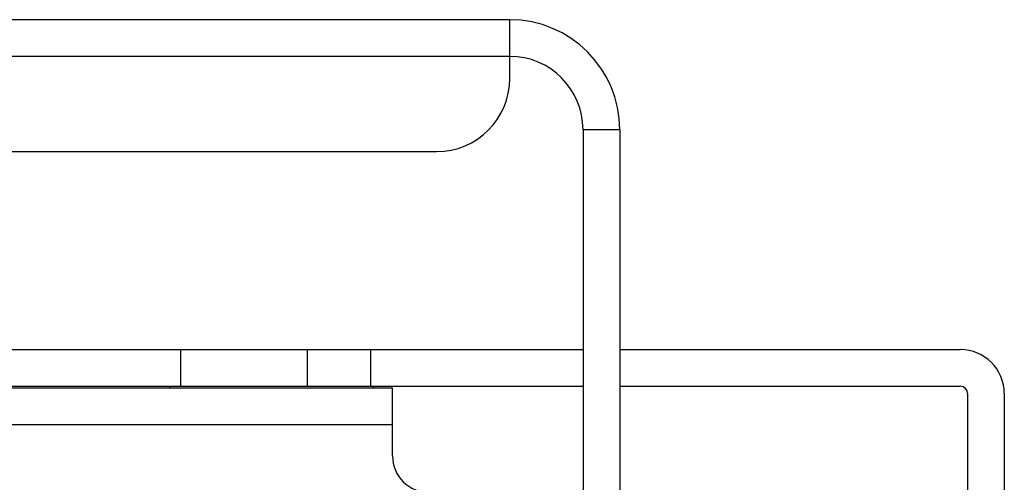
# Model space of a CAD drawing. Header units: millimetres. Extents: x 26456 to 27930, y -18123 to -17119.
# Tile 39 of 96: x 26722 to 26856, y -17268 to -17205. Entities that reach past the tile are written whole.
import ezdxf

# ---------------------------------------------------------------- set-up
doc = ezdxf.new("R2010")
doc.units = ezdxf.units.MM
for name, color, linetype in [('LJ-Y31201-10SOLIDLINE', 7, 'Continuous'), ('LJ-Y31201-27SOLIDLINE', 7, 'Continuous'), ('LJ-Y31202-13SOLIDLINE', 7, 'Continuous'), ('Y31201-Y31202-PP-77_2SOLIDLINE', 7, 'Continuous')]:
    doc.layers.add(name, color=color, linetype=linetype)

msp = doc.modelspace()

# ---------------------------------------------------------------- linework, layer by layer
at = {"layer": 'LJ-Y31201-10SOLIDLINE', "color": 7}
for p, q in [((26742.17, -17255.1), (26741.97, -17255.3)), ((26769.67, -17255.1), (26769.87, -17255.3))]:
    msp.add_line(p, q, dxfattribs=at)
at = {"layer": 'LJ-Y31201-27SOLIDLINE', "color": 7}
for p, q in [((26655.92, -17250.1), (26798.42, -17250.1)), ((26743.47, -17250.1), (26743.47, -17255.1)), ((26760.79, -17255.1), (26760.79, -17250.1)), ((26769.45, -17255.1), (26769.45, -17250.1)), ((26803.42, -17250.1), (26849.92, -17250.1)), ((26655.92, -17255.1), (26798.42, -17255.1)), ((26803.42, -17255.1), (26849.92, -17255.1)), ((26850.92, -17256.1), (26850.92, -17444.1)), ((26855.92, -17256.1), (26855.92, -17444.1))]:
    msp.add_line(p, q, dxfattribs=at)
for radius in [6, 1]:
    msp.add_arc((26849.92, -17256.1), radius, 0, 90, dxfattribs=at)
at = {"layer": 'LJ-Y31202-13SOLIDLINE', "color": 255}
for p, q in [((26539.42, -17255.3), (26772.42, -17255.3)), ((26772.42, -17264.6), (26772.42, -17255.3)), ((26539.42, -17260.3), (26772.42, -17260.3))]:
    msp.add_line(p, q, dxfattribs=at)
msp.add_arc((26777.42, -17264.6), 5, 180, 270, dxfattribs=at)
at = {"layer": 'Y31201-Y31202-PP-77_2SOLIDLINE', "color": 255}
for p, q in [((26788.42, -17205.1), (26523.42, -17205.1)), ((26788.42, -17213.1), (26788.42, -17205.1)), ((26788.42, -17210.1), (26523.42, -17210.1)), ((26803.42, -17220.1), (26803.42, -17370.1)), ((26533.42, -17223.1), (26778.42, -17223.1))]:
    msp.add_line(p, q, dxfattribs=at)
at = {"layer": 'Y31201-Y31202-PP-77_2SOLIDLINE', "color": 7}
for p, q in [((26803.42, -17220.1), (26798.42, -17220.1)), ((26798.42, -17220.1), (26798.42, -17370.1))]:
    msp.add_line(p, q, dxfattribs=at)
at = {"layer": 'Y31201-Y31202-PP-77_2SOLIDLINE', "color": 255}
for centre, radius, start, end in [((26788.42, -17220.1), 15, 0, 90), ((26778.42, -17213.1), 10, 270, 0)]:
    msp.add_arc(centre, radius, start, end, dxfattribs=at)
at = {"layer": 'Y31201-Y31202-PP-77_2SOLIDLINE', "color": 7}
msp.add_arc((26788.42, -17220.1), 10, 0, 90, dxfattribs=at)

doc.saveas('drawing.dxf')
